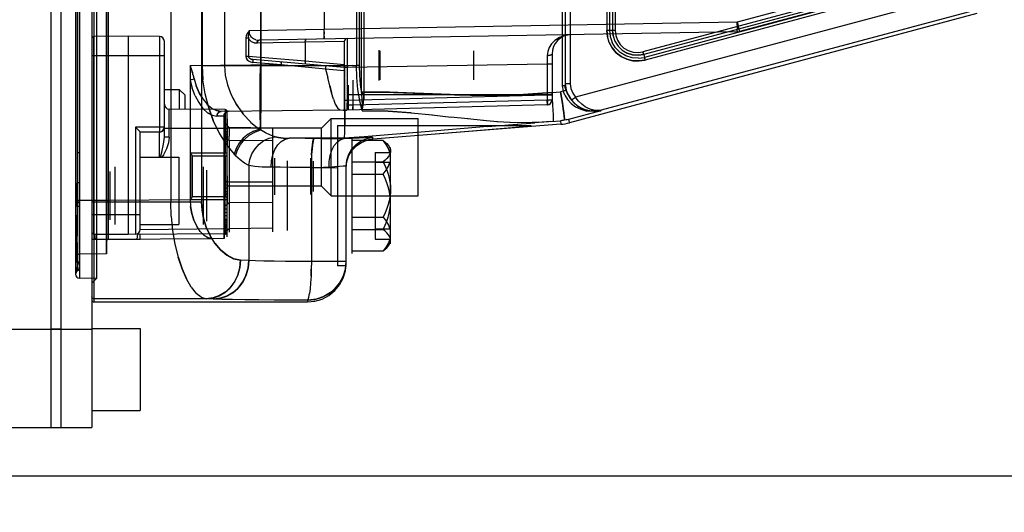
# Model space of a CAD drawing. Header units: millimetres. Extents: x 0 to 1249, y 0 to 420.
# Tile 60 of 104: x 382.91 to 389.7, y 255.96 to 259.36. Entities that reach past the tile are written whole.
import ezdxf

# ---------------------------------------------------------------- set-up
doc = ezdxf.new("R2010")
doc.units = ezdxf.units.MM
doc.header["$LTSCALE"] = 32.67
doc.linetypes.add('CENTER', pattern=[0.6, 0.375, -0.075, 0.075, -0.075])
doc.linetypes.add('PHANTOM', pattern=[0.8, 0.45, -0.05, 0.1, -0.05, 0.1, -0.05])
doc.layers.get('0').update_dxf_attribs({"linetype": 'CONTINUOUS'})
for name, color, linetype in [('ASSY', 7, 'CONTINUOUS'), ('CHAMFER', 7, 'CONTINUOUS'), ('CRV2', 7, 'CONTINUOUS'), ('DRIV_DIM', 7, 'CONTINUOUS'), ('ROUND', 7, 'CONTINUOUS')]:
    doc.layers.add(name, color=color, linetype=linetype)
doc.styles.get("Standard").update_dxf_attribs({"font": 'txt', "width": 0.8})
doc.dimstyles.new('DIMSTYLE_3', dxfattribs={"dimtxt": 3.8, "dimasz": 1.8, "dimexe": 2, "dimexo": 1.5, "dimgap": 0.95, "dimtad": 1, "dimdec": 3, "dimlfac": 15, "dimdsep": 46, "dimtxsty": 'STANDARD', "dimblk": 'OPEN', "dimblk1": 'OPEN', "dimblk2": 'OPEN', "dimcen": 0.09, "dimadec": 0, "dimazin": 0, "dimtp": 0.001, "dimtm": 0.001, "dimtfac": 1, "dimtdec": 3, "dimtofl": 0, "dimtmove": 0, "dimatfit": 3, "dimldrblk": 'OPEN', "dimfxl": 1, "dimtolj": 1, "dimarcsym": 0})

# ---------------------------------------------------------------- blocks, each defined once
blk = doc.blocks.new('_OPEN')
at = {"color": 0, "linetype": 'BYBLOCK'}
for p, q in [((0, 0), (-1, 0.342)), ((-1, -0.342), (0, 0)), ((-1, 0), (0, 0))]:
    blk.add_line(p, q, dxfattribs=at)
blk = doc.blocks.new('*D4')
at = {"layer": 'DRIV_DIM', "color": 2, "linetype": 'CONTINUOUS'}
for p, q in [((374.4739, 282.8771), (461.1618, 282.8771)), ((459.1618, 282.8771), (459.1618, 269.5438)), ((459.1618, 256.2104), (459.1618, 269.5438)), ((437.3264, 256.2104), (461.1618, 256.2104))]:
    blk.add_line(p, q, dxfattribs=at)
at = {"layer": 'DRIV_DIM', "color": 2, "linetype": 'CONTINUOUS', "xscale": 1.8, "yscale": 1.8, "zscale": 1.8}
for p, rotation in [((459.1618, 282.8771), 90), ((459.1618, 256.2104), 270)]:
    blk.add_blockref('_OPEN', p, dxfattribs=dict(at, rotation=rotation))

msp = doc.modelspace()

# ---------------------------------------------------------------- linework, layer by layer
at = {"color": 9, "linetype": 'CONTINUOUS'}
for p, q in [((383.423757, 264.477119), (383.423757, 257.410442)), ((383.410423, 264.463784), (383.410423, 257.423778)), ((383.298157, 264.285712), (383.298157, 257.602018)), ((383.325406, 264.313401), (383.325406, 257.574161)), ((383.324823, 257.654386), (383.324823, 264.233613)), ((383.509006, 264.14429), (383.509006, 257.743272)), ((383.309517, 263.812892), (383.3095, 258.016518)), ((383.30951, 263.767977), (383.309544, 258.053076)), ((383.510423, 263.776298), (383.510423, 258.111264)), ((383.52364, 263.776298), (383.52364, 258.111264)), ((383.954022, 263.788823), (383.954022, 258.098739)), ((384.167598, 263.788823), (384.167598, 258.098739)), ((386.673757, 262.984994), (386.673757, 258.902568)), ((386.708137, 262.971144), (386.708137, 258.916418)), ((384.171883, 262.847291), (384.171883, 259.04027)), ((384.326069, 262.847291), (384.326069, 259.04027)), ((384.574804, 262.848083), (384.574783, 258.949363)), ((386.961117, 262.603872), (386.961117, 259.283689)), ((386.979283, 262.603872), (386.979283, 259.283689)), ((387.000717, 262.603872), (387.000717, 259.283689)), ((387.018883, 262.603872), (387.018883, 259.283689)), ((386.653128, 260.554132), (386.653128, 258.901178)), ((385.235319, 260.511652), (385.235319, 259.041757)), ((385.253485, 260.511652), (385.253485, 259.041757)), ((385.268763, 260.511652), (385.268763, 258.856944)), ((385.286929, 260.511652), (385.286929, 258.856944)), ((389.242517, 259.711118), (387.861502, 259.341077)), ((389.257703, 259.64673), (387.876663, 259.276682)), ((389.456765, 259.548327), (386.74611, 258.823549)), ((388.876816, 259.583033), (387.210972, 259.136231)), ((388.882112, 259.564828), (387.216268, 259.118026)), ((388.887227, 259.544879), (387.221383, 259.098077)), ((388.892523, 259.526675), (387.226679, 259.079872)), ((389.487081, 259.419557), (386.923008, 258.733972)), ((387.861502, 259.341077), (384.494543, 259.282332)), ((387.861502, 259.341077), (387.865212, 259.327029)), ((387.865308, 259.326662), (387.861502, 259.341077)), ((387.861502, 259.341077), (387.861708, 259.326309)), ((387.86171, 259.326118), (387.861502, 259.341077)), ((387.861799, 259.312098), (387.861708, 259.326309)), ((387.868779, 259.313116), (387.865212, 259.327029)), ((384.482653, 259.266178), (384.475481, 259.248499)), ((384.494543, 259.282332), (384.496159, 259.26599)), ((384.501539, 259.250061), (384.49612, 259.266183)), ((384.510956, 259.236116), (384.501452, 259.250239)), ((387.860572, 259.27442), (384.563667, 259.216872)), ((387.018883, 259.283689), (386.961117, 259.283689)), ((386.961117, 259.283689), (386.965374, 259.241525)), ((387.00509, 259.245718), (387.000717, 259.283689)), ((387.861362, 259.280979), (387.861623, 259.288983)), ((387.86162, 259.288861), (387.861771, 259.299673)), ((387.86177, 259.299519), (387.861799, 259.312275)), ((387.871785, 259.300958), (387.868694, 259.313454)), ((387.874176, 259.290795), (387.871714, 259.301253)), ((387.875833, 259.283131), (387.874123, 259.291031)), ((387.876662, 259.278433), (387.876663, 259.276682)), ((383.42364, 257.879181), (383.42364, 259.241715)), ((384.489532, 259.230907), (384.473227, 259.230907)), ((384.473227, 259.230907), (384.473227, 259.104255)), ((384.489532, 259.230907), (384.489532, 259.104255)), ((384.524447, 259.225466), (384.510845, 259.236242)), ((384.54203, 259.218875), (384.524373, 259.225506)), ((384.529302, 259.199084), (384.549796, 259.196875)), ((384.54203, 259.218875), (384.563667, 259.216872)), ((384.882501, 259.202464), (384.549796, 259.196875)), ((385.150381, 259.207141), (384.882501, 259.202465)), ((384.882501, 259.202465), (384.882501, 259.071164)), ((384.882667, 259.214971), (384.882523, 259.211141)), ((384.882888, 259.218118), (384.882663, 259.214886)), ((385.150423, 259.20746), (385.150423, 258.733088)), ((385.169933, 259.183829), (385.170074, 259.027488)), ((387.022362, 259.162774), (386.998571, 259.20066)), ((386.583757, 259.121107), (386.583757, 258.803093)), ((387.054613, 259.131067), (387.022303, 259.162841)), ((387.093614, 259.108187), (387.054537, 259.131126)), ((387.212049, 259.132261), (387.210972, 259.136231)), ((387.212026, 259.132346), (387.213102, 259.128479)), ((387.213079, 259.128559), (387.214071, 259.125095)), ((387.214944, 259.122148), (387.215691, 259.119742)), ((387.216268, 259.118026), (387.215706, 259.119697)), ((387.216268, 259.118026), (387.221383, 259.098077)), ((383.410423, 259.110448), (383.910423, 259.110448)), ((384.715047, 259.04583), (384.088868, 259.040365)), ((384.489532, 259.104255), (384.473227, 259.104255)), ((384.473227, 259.104255), (384.475184, 259.093007)), ((384.475154, 259.093072), (384.48112, 259.08224)), ((384.882501, 259.071166), (384.489532, 259.104257)), ((384.494258, 259.093862), (384.499341, 259.089682)), ((384.505646, 259.086444), (384.512955, 259.084146)), ((384.520264, 259.071544), (384.519528, 259.062935)), ((384.519528, 259.062935), (384.519909, 259.067349)), ((384.715047, 259.04583), (384.519528, 259.062935)), ((384.520572, 259.075311), (384.519914, 259.067402)), ((384.520827, 259.07854), (384.520268, 259.071593)), ((384.520824, 259.078506), (384.520998, 259.080873)), ((385.150423, 259.0278), (384.521096, 259.082859)), ((384.715783, 259.054438), (384.715047, 259.04583)), ((384.715047, 259.04583), (384.715429, 259.050244)), ((385.021486, 259.017034), (384.715047, 259.04583)), ((384.716092, 259.058205), (384.715434, 259.050297)), ((384.716346, 259.061434), (384.715787, 259.054487)), ((384.716344, 259.061401), (384.716518, 259.063767)), ((384.881927, 259.062618), (384.881803, 259.058743)), ((384.881804, 259.058843), (384.881804, 259.055601)), ((384.882166, 259.066818), (384.881922, 259.062504)), ((384.882157, 259.066694), (384.882501, 259.071164)), ((385.150422, 259.047724), (384.882501, 259.071164)), ((386.551005, 259.051592), (385.170074, 259.027488)), ((386.551152, 259.111179), (386.551005, 259.051592)), ((386.583757, 259.051592), (386.551005, 259.051592)), ((386.551005, 259.051592), (386.551005, 258.836422)), ((387.136283, 259.095115), (387.093531, 259.108228)), ((387.179749, 259.091856), (387.13621, 259.095132)), ((387.179749, 259.091856), (387.221383, 259.098077)), ((387.221383, 259.098077), (387.221946, 259.096406)), ((387.222708, 259.093954), (387.22196, 259.096361)), ((387.224572, 259.087544), (387.223581, 259.091008)), ((387.225626, 259.083756), (387.224549, 259.087623)), ((387.225602, 259.083841), (387.226679, 259.079872)), ((384.088721, 259.040365), (384.089764, 259.037026)), ((384.090695, 259.03437), (384.091767, 259.031151)), ((384.092609, 259.028579), (384.091606, 259.031637)), ((384.092361, 259.029337), (384.102924, 258.997111)), ((384.101984, 259.000034), (384.104351, 258.992617)), ((384.104652, 258.991657), (384.103275, 258.996012)), ((384.106113, 258.986939), (384.104351, 258.992617)), ((384.107655, 258.981822), (384.105862, 258.987758)), ((384.109271, 258.976272), (384.107453, 258.982502)), ((384.110953, 258.970249), (384.109116, 258.976813)), ((384.326069, 259.04027), (384.171883, 259.04027)), ((384.171883, 259.04027), (384.176692, 258.943875)), ((384.573757, 259.040134), (384.326069, 259.04027)), ((385.152174, 259.039162), (384.573757, 259.039479)), ((385.150423, 259.004967), (385.021503, 259.017232)), ((385.022905, 259.037858), (385.022805, 259.038965)), ((385.170074, 259.027488), (385.150423, 259.027488)), ((385.170074, 259.027488), (385.170074, 258.800261)), ((385.207121, 259.04129), (385.235319, 259.041757)), ((385.253485, 259.041757), (385.235319, 259.041757)), ((384.09589, 258.943043), (384.088574, 258.939233)), ((384.088574, 258.939233), (384.102098, 258.885606)), ((384.105451, 258.946371), (384.09573, 258.942976)), ((384.105257, 258.946315), (384.11621, 258.948887)), ((384.112686, 258.963709), (384.110843, 258.970651)), ((384.114449, 258.956606), (384.112618, 258.963974)), ((384.114418, 258.956736), (384.11621, 258.948887)), ((384.191389, 258.846092), (384.17669, 258.944005)), ((384.574783, 258.949369), (384.574643, 258.780863)), ((385.209551, 258.940604), (385.209551, 258.767958)), ((386.551296, 258.975739), (386.551296, 258.803093)), ((386.673732, 258.915094), (386.681021, 258.874552)), ((384.121949, 258.833369), (384.102088, 258.885711)), ((384.215979, 258.749393), (384.191386, 258.846187)), ((385.17709, 258.907282), (385.17709, 258.733786)), ((385.462301, 258.85734), (385.268763, 258.856944)), ((385.268763, 258.856944), (385.268832, 258.847892)), ((385.273011, 258.848239), (385.268832, 258.847892)), ((385.279387, 258.848526), (385.272872, 258.848231)), ((385.2792, 258.84852), (385.286978, 258.848714)), ((385.286929, 258.856944), (385.286978, 258.848714)), ((386.581543, 258.855978), (386.642747, 258.860752)), ((386.660979, 258.865641), (386.642746, 258.860766)), ((386.660979, 258.865641), (386.67454, 258.869769)), ((386.674972, 258.869898), (386.668607, 258.867978)), ((386.679129, 258.871118), (386.67454, 258.869769)), ((386.678994, 258.87108), (386.680716, 258.871534)), ((386.696319, 258.836574), (386.681021, 258.874552)), ((384.121867, 258.833496), (384.147365, 258.785729)), ((384.147171, 258.786038), (384.176807, 258.745905)), ((384.204435, 258.775129), (384.236636, 258.747953)), ((385.170074, 258.800261), (385.150423, 258.800261)), ((385.170074, 258.800261), (385.169859, 258.766919)), ((386.551005, 258.836422), (385.170074, 258.800261)), ((386.583757, 258.839754), (385.17709, 258.839754)), ((386.551296, 258.803093), (385.209551, 258.767958)), ((386.583757, 258.836422), (386.551005, 258.836422)), ((386.551005, 258.836422), (386.551363, 258.803099)), ((386.583757, 258.803093), (386.551296, 258.803093)), ((386.551649, 258.782322), (386.551587, 258.788695)), ((386.696319, 258.836574), (386.719139, 258.802335)), ((386.720917, 258.803516), (386.719269, 258.802443)), ((386.741157, 258.779652), (386.719269, 258.802443)), ((386.73808, 258.817018), (386.730957, 258.811305)), ((386.74611, 258.823549), (386.738082, 258.81702)), ((386.741015, 258.779779), (386.763964, 258.762104)), ((383.943466, 258.546484), (383.943465, 258.741311)), ((384.249852, 258.656415), (384.216003, 258.749342)), ((384.302232, 258.725572), (384.269691, 258.731149)), ((385.143186, 258.732911), (384.302232, 258.725572)), ((384.33054, 258.737933), (384.33054, 258.437114)), ((385.169859, 258.766919), (385.169796, 258.742522)), ((386.551296, 258.769771), (385.1699, 258.733598)), ((385.209551, 258.767958), (385.17709, 258.767958)), ((385.610766, 258.715062), (385.758594, 258.700485)), ((386.551296, 258.769771), (386.551467, 258.770604)), ((386.919543, 258.729461), (386.698343, 258.670317)), ((386.763819, 258.762197), (386.785356, 258.749887)), ((386.785237, 258.749946), (386.804986, 258.741472)), ((386.804892, 258.741507), (386.822869, 258.735786)), ((386.82279, 258.735807), (386.839089, 258.732082)), ((386.83902, 258.732095), (386.853726, 258.729874)), ((386.91621, 258.73253), (386.908552, 258.731134)), ((386.923237, 258.734094), (386.916129, 258.732513)), ((386.923237, 258.734094), (386.922866, 258.73402)), ((386.922868, 258.73402), (386.923237, 258.734094)), ((384.321069, 258.692671), (384.272306, 258.69224)), ((384.323597, 258.692715), (384.321069, 258.692671)), ((384.321069, 258.692671), (384.321069, 257.847567)), ((384.323597, 258.692715), (384.323597, 257.847589)), ((384.356963, 258.613065), (384.323597, 258.646724)), ((384.505522, 258.651806), (384.565029, 258.603482)), ((385.754084, 258.700976), (385.888214, 258.685993)), ((386.004921, 258.672871), (385.883405, 258.686541)), ((386.110537, 258.661972), (386.000467, 258.673357)), ((386.20698, 258.653742), (386.106813, 258.662326)), ((386.138344, 258.620201), (386.346964, 258.637162)), ((386.295055, 258.64856), (386.204124, 258.65395)), ((386.282972, 258.631983), (386.464576, 258.646609)), ((386.375323, 258.64678), (386.293061, 258.648647)), ((386.448451, 258.647921), (386.374029, 258.646784)), ((386.591068, 258.656634), (386.42949, 258.643801)), ((386.515185, 258.651161), (386.447705, 258.647895)), ((386.575729, 258.655436), (386.514783, 258.651135)), ((386.575729, 258.655436), (386.64172, 258.660597)), ((386.64172, 258.660597), (386.6436, 258.636736)), ((386.698343, 258.670317), (386.704535, 258.647209)), ((383.910423, 258.617114), (383.710714, 258.617114)), ((383.710714, 258.617114), (383.710714, 257.877553)), ((383.910423, 258.610442), (384.343757, 258.610442)), ((384.29148, 258.570736), (384.339553, 258.494184)), ((384.323597, 258.632506), (384.343597, 258.633304)), ((384.323597, 258.606159), (384.343597, 258.606031)), ((384.65693, 258.610448), (384.356963, 258.613065)), ((384.525679, 258.589595), (384.565029, 258.603481)), ((385.103757, 258.627114), (386.439956, 258.627114)), ((386.138344, 258.620201), (385.707827, 258.584866)), ((383.943466, 258.546484), (383.910423, 258.546484)), ((384.323597, 258.549265), (384.343597, 258.548269)), ((384.356963, 258.525544), (384.323597, 258.535945)), ((384.323597, 258.518891), (384.343597, 258.518537)), ((384.65693, 258.522926), (384.356963, 258.525544)), ((385.14979, 258.539897), (384.770764, 258.540105)), ((385.052372, 258.538455), (385.103757, 258.538076)), ((385.348053, 258.53468), (385.348053, 258.546363)), ((383.309478, 258.44233), (383.324823, 258.442343)), ((384.343757, 258.437114), (384.09054, 258.437114)), ((384.09054, 258.437114), (384.09054, 258.117114)), ((384.330423, 258.417114), (384.33054, 258.437114)), ((384.339467, 258.494264), (384.391702, 258.429961)), ((384.33047, 258.417114), (384.33047, 258.137114)), ((384.492697, 258.352616), (384.499723, 258.394035)), ((384.917105, 258.40151), (384.917105, 258.152718)), ((384.924582, 258.384253), (384.923977, 258.338907)), ((384.93693, 258.381511), (384.93693, 258.172717)), ((384.492697, 258.352619), (384.492697, 257.696945)), ((384.923977, 258.338908), (384.975235, 258.338592)), ((384.923977, 258.338908), (384.923977, 257.688858)), ((385.046037, 258.33756), (385.007953, 258.338212)), ((385.163757, 257.67715), (385.163757, 258.347011)), ((383.324823, 258.23326), (383.30948, 258.23329)), ((384.356963, 258.236314), (384.323597, 258.246715)), ((384.65693, 258.237313), (384.356963, 258.236314)), ((383.309482, 258.178466), (383.309616, 258.095408)), ((384.323597, 258.199593), (384.343597, 258.198868)), ((384.323597, 258.198056), (384.343597, 258.198827)), ((384.323597, 258.172426), (384.343597, 258.172915)), ((383.510423, 258.110448), (383.298158, 258.110448)), ((383.309615, 258.095408), (383.309562, 258.054512)), ((384.167598, 258.098739), (383.410423, 258.098739)), ((384.088574, 258.116194), (383.52364, 258.111264)), ((383.957243, 258.001491), (383.954022, 258.098739)), ((384.09054, 258.117114), (384.343757, 258.117114)), ((384.323597, 258.156705), (384.343597, 258.156774)), ((384.323597, 258.154422), (384.343597, 258.154309)), ((384.356963, 258.094701), (384.323597, 258.067471)), ((384.33054, 258.117114), (384.330423, 258.137114)), ((384.33054, 257.882962), (384.33054, 258.117114)), ((384.65693, 258.095701), (384.356963, 258.094701)), ((383.309437, 258.070128), (383.309331, 257.864612)), ((383.309544, 258.053076), (383.309444, 257.980531)), ((383.309314, 257.848408), (383.309538, 258.008963)), ((383.743757, 258.010448), (383.410423, 258.010448)), ((383.957234, 258.001854), (383.966959, 257.904142)), ((384.323597, 258.005398), (384.343597, 258.006187)), ((384.343597, 257.978524), (384.323597, 257.979307)), ((384.323597, 257.978166), (384.343597, 257.978036)), ((384.323597, 257.958621), (384.343597, 257.95963)), ((383.309329, 257.76414), (383.309418, 257.926951)), ((383.743757, 257.911174), (384.33054, 257.916294)), ((383.966922, 257.904547), (383.983104, 257.809408)), ((384.323597, 257.940168), (384.343597, 257.937315)), ((384.323597, 257.92719), (384.343597, 257.927312)), ((384.323597, 257.923581), (384.343597, 257.923372)), ((384.356963, 257.915947), (384.323597, 257.888716)), ((384.343597, 257.906142), (384.323597, 257.908995)), ((384.343597, 257.889507), (384.323597, 257.885981)), ((384.343757, 257.916294), (384.33054, 257.916294)), ((384.65693, 257.919183), (384.356963, 257.915947)), ((384.243187, 257.846887), (383.52364, 257.840608)), ((384.343597, 257.888403), (384.323597, 257.884877)), ((384.343597, 257.877356), (384.323597, 257.87444)), ((383.309379, 257.819616), (383.309525, 257.681624)), ((383.983003, 257.809843), (384.005189, 257.720199)), ((383.298157, 257.712297), (383.298921, 257.706244)), ((383.298904, 257.70632), (383.301233, 257.699973)), ((383.301233, 257.699973), (383.30499, 257.694208)), ((383.309437, 257.716343), (383.309402, 257.6918)), ((383.309468, 257.689923), (383.309722, 257.689708)), ((383.309469, 257.682524), (383.309523, 257.728735)), ((383.309722, 257.689708), (383.309535, 257.690717)), ((383.509006, 257.743272), (383.325406, 257.740067)), ((384.492697, 257.696945), (384.436297, 257.6988)), ((385.163757, 257.688858), (384.923977, 257.688858)), ((383.309483, 257.624235), (383.304816, 257.619768)), ((383.309383, 257.624007), (383.309384, 257.624161)), ((383.309469, 257.682524), (383.309504, 257.647878)), ((383.309511, 257.624102), (383.309477, 257.624412)), ((383.30953, 257.624279), (383.30953, 257.624113)), ((384.921809, 257.588095), (384.923386, 257.637562)), ((385.162754, 257.660448), (385.103757, 257.660448)), ((383.298892, 257.607826), (383.298157, 257.601847)), ((383.298157, 257.601735), (383.298157, 257.601904)), ((383.301171, 257.614087), (383.298901, 257.607861)), ((383.441897, 257.572128), (383.325406, 257.574161)), ((383.441897, 257.572128), (383.410423, 257.5401)), ((384.921809, 257.588095), (384.919286, 257.542155)), ((384.096062, 257.512416), (384.13074, 257.469471)), ((384.915953, 257.502078), (384.911884, 257.468755)), ((384.919301, 257.542349), (384.915939, 257.501942)), ((384.198792, 257.432173), (383.423757, 257.432173)), ((384.165205, 257.442559), (384.130673, 257.469538)), ((384.165205, 257.442559), (384.198792, 257.432173)), ((384.250169, 257.430319), (384.198792, 257.432173)), ((384.902796, 257.422293), (384.89709, 257.422232)), ((384.89709, 257.422232), (384.89709, 257.410442))]:
    msp.add_line(p, q, dxfattribs=at)
at = {"color": 6, "linetype": 'CONTINUOUS'}
for p, q in [((383.441897, 264.315434), (383.441897, 257.572128)), ((384.573757, 262.860445), (384.573757, 259.027117)), ((385.011866, 262.596199), (385.011866, 259.291362)), ((389.512936, 259.399718), (386.704535, 258.647209)), ((385.012121, 259.274091), (385.012268, 259.258021)), ((385.390423, 259.147948), (385.390423, 258.939614)), ((385.395735, 259.143781), (385.395735, 258.943781)), ((386.041757, 259.143781), (386.041757, 258.943781)), ((384.088574, 259.036641), (384.088721, 259.040365)), ((385.021525, 259.01703), (385.03761, 258.959157)), ((385.154461, 258.869629), (385.152174, 259.039162)), ((385.152174, 259.039162), (385.153246, 258.958436)), ((386.708137, 258.916418), (386.673757, 258.915046)), ((386.708137, 258.916418), (386.673762, 258.915049)), ((385.051462, 258.903502), (385.064013, 258.852794)), ((385.155372, 258.7916), (385.154323, 258.879921)), ((385.268831, 258.847892), (385.271553, 258.805594)), ((385.286978, 258.848714), (385.286119, 258.809324)), ((386.673753, 258.902563), (386.653128, 258.901178)), ((386.672878, 258.83641), (386.660979, 258.865641)), ((386.692214, 258.84228), (386.680716, 258.871534)), ((385.2715, 258.806594), (385.273416, 258.765458)), ((386.67285, 258.836465), (386.690783, 258.807555)), ((386.690727, 258.807629), (386.715022, 258.780637)), ((386.709099, 258.813282), (386.73183, 258.785838)), ((386.71495, 258.780703), (386.745424, 258.757663)), ((386.731762, 258.785907), (386.759997, 258.762203)), ((385.14394, 258.732918), (385.1699, 258.733598)), ((385.275176, 258.729578), (385.273399, 258.765864)), ((386.74535, 258.757709), (386.781581, 258.739756)), ((386.759929, 258.76225), (386.793394, 258.743527)), ((386.781518, 258.739781), (386.822941, 258.727952)), ((386.793336, 258.743553), (386.831472, 258.730742)), ((386.873797, 258.725473), (386.919656, 258.729778)), ((386.91963, 258.729722), (386.919543, 258.729461)), ((386.919543, 258.729461), (386.919621, 258.729669)), ((386.919656, 258.729778), (386.919629, 258.729721)), ((386.923, 258.733992), (386.919685, 258.729778)), ((384.323597, 258.639382), (384.343597, 258.64043)), ((384.343597, 258.673588), (384.343597, 258.480641)), ((386.6436, 258.636736), (385.348111, 258.534685)), ((384.323597, 258.608516), (384.343597, 258.607584)), ((384.323597, 258.606159), (384.343597, 258.605011)), ((384.323597, 258.586172), (384.336926, 258.586916)), ((384.323597, 258.58347), (384.343597, 258.584351)), ((384.323597, 258.570137), (384.343597, 258.571585)), ((384.336926, 258.586916), (384.343597, 258.586872)), ((384.357077, 258.609219), (384.356963, 258.613065)), ((384.65693, 258.610448), (384.65693, 257.894992)), ((385.103757, 258.627114), (385.103757, 257.660448)), ((385.721042, 258.566375), (385.981105, 258.587618)), ((385.981105, 258.587618), (386.19773, 258.605532)), ((386.19773, 258.605532), (386.309799, 258.614977)), ((386.309799, 258.614977), (386.38238, 258.621266)), ((386.38238, 258.621266), (386.416563, 258.624371)), ((386.416563, 258.624371), (386.430781, 258.625758)), ((386.439956, 258.627114), (386.440896, 258.62704)), ((384.323597, 258.562942), (384.343597, 258.561129)), ((384.323597, 258.552703), (384.343597, 258.55507)), ((384.323597, 258.549265), (384.343597, 258.548505)), ((384.323597, 258.542562), (384.343597, 258.54361)), ((384.323597, 258.521027), (384.343597, 258.519979)), ((384.323597, 258.518891), (384.343597, 258.517843)), ((384.356963, 258.525544), (384.357077, 258.55363)), ((384.356963, 258.525544), (384.356963, 258.236314)), ((385.14744, 258.537273), (385.149879, 258.53762)), ((385.149767, 258.539896), (385.149923, 258.537633)), ((385.203757, 258.543781), (385.203757, 257.743781)), ((385.418856, 258.525408), (385.203757, 258.525408)), ((385.347995, 258.536154), (385.551324, 258.552598)), ((385.551324, 258.552598), (385.721042, 258.566375)), ((385.363757, 258.442791), (385.465641, 258.442791)), ((385.363757, 258.442791), (385.363757, 257.844771)), ((385.470423, 258.43894), (385.465641, 258.442791)), ((385.470423, 257.810815), (385.470423, 258.476747)), ((384.670263, 258.403665), (384.670263, 258.150564)), ((384.75693, 258.383333), (384.75693, 257.904229)), ((385.203757, 258.377972), (385.418856, 258.377972)), ((385.465641, 258.373834), (385.363757, 258.373834)), ((385.470423, 258.369983), (385.465641, 258.373834)), ((383.53709, 257.977115), (383.53709, 258.310447)), ((383.570423, 257.943781), (383.570423, 258.34378)), ((384.180423, 257.943781), (384.180423, 258.343781)), ((384.203757, 257.967115), (384.203757, 258.320447)), ((384.323597, 258.239382), (384.343597, 258.24043)), ((384.343597, 258.280254), (384.343597, 258.087307)), ((384.356963, 258.236314), (384.357065, 258.197173)), ((385.203757, 258.291217), (385.418856, 258.291217)), ((384.323597, 258.218019), (384.343597, 258.216971)), ((383.510424, 258.111264), (383.51042, 257.827275)), ((383.52364, 258.111264), (383.510423, 258.111264)), ((383.510423, 258.111264), (383.510423, 257.743294)), ((383.52364, 258.111264), (383.52364, 257.840608)), ((384.323597, 258.156705), (384.343597, 258.157856)), ((384.323597, 258.154422), (384.343597, 258.15536)), ((384.357078, 258.114567), (384.356963, 258.094701)), ((384.356963, 258.094701), (384.356963, 257.915947)), ((384.323597, 258.052715), (384.343597, 258.053764)), ((384.323597, 258.052715), (384.343597, 258.053763)), ((384.323597, 258.028578), (384.343597, 258.029626)), ((384.343597, 257.860644), (384.343597, 258.086921)), ((384.323597, 258.008443), (384.343597, 258.008119)), ((384.323597, 258.008344), (384.343597, 258.007296)), ((384.323597, 257.980867), (384.343597, 257.979952)), ((384.323597, 257.978166), (384.343597, 257.977)), ((384.323597, 257.967338), (384.343597, 257.970772)), ((384.323597, 257.958621), (384.343597, 257.960062)), ((385.203757, 257.996345), (385.418856, 257.996345)), ((384.323597, 257.948209), (384.343597, 257.947837)), ((384.323597, 257.939861), (384.343597, 257.938787)), ((384.323597, 257.932224), (384.343597, 257.931176)), ((384.323597, 257.92719), (384.343597, 257.928409)), ((384.323597, 257.923581), (384.343597, 257.924432)), ((385.203757, 257.909589), (385.418856, 257.909589)), ((385.465641, 257.913728), (385.363757, 257.913728)), ((385.470423, 257.917579), (385.465641, 257.913728)), ((384.323597, 257.847589), (384.243187, 257.846887)), ((385.363757, 257.844771), (385.465641, 257.844771)), ((385.470423, 257.848621), (385.465641, 257.844771)), ((385.203757, 257.762154), (385.418856, 257.762154)), ((383.324823, 257.649793), (383.324823, 257.654386)), ((383.423757, 257.410442), (384.89709, 257.410442))]:
    msp.add_line(p, q, dxfattribs=at)
at = {"color": 7, "linetype": 'CONTINUOUS'}
for p, q in [((383.660423, 259.243781), (383.42364, 259.241715)), ((383.877381, 259.241888), (383.660423, 259.243781)), ((383.660423, 259.243781), (383.660423, 257.877114)), ((383.910423, 258.546484), (383.910423, 259.208555)), ((383.910423, 258.877114), (384.012857, 258.877114)), ((384.012857, 258.877114), (384.053757, 258.836214)), ((384.012857, 258.877114), (384.012857, 258.740705)), ((384.053757, 258.740348), (384.053757, 258.836212)), ((384.33054, 258.737933), (383.943466, 258.741311)), ((384.343757, 257.896295), (384.343757, 258.7246)), ((385.660423, 258.143781), (385.660423, 258.677114)), ((383.743757, 258.583781), (383.87709, 258.583781)), ((383.743757, 257.910885), (383.743757, 258.583781)), ((383.877165, 258.576966), (383.87709, 258.583781)), ((383.877296, 258.5252), (383.877165, 258.576966)), ((384.99377, 258.610448), (384.343757, 258.610448)), ((383.877376, 258.410448), (383.877296, 258.5252)), ((384.103757, 258.4183), (384.102659, 258.421166)), ((384.103757, 258.135911), (384.103757, 258.4183)), ((384.330423, 258.417114), (384.103757, 258.417114)), ((384.99377, 258.210448), (384.343757, 258.210448)), ((383.324809, 258.061951), (383.324731, 258.101883)), ((384.103757, 258.137114), (384.330423, 258.137114)), ((383.410423, 257.843781), (383.743757, 257.843781)), ((383.42364, 257.879181), (383.660423, 257.877114)), ((383.429196, 257.879132), (383.433913, 257.843781)), ((383.660423, 257.877114), (384.33054, 257.882962)), ((383.724836, 257.877676), (383.720267, 257.843781)), ((383.743757, 257.843781), (383.743757, 257.877841)), ((383.298158, 257.601639), (383.298158, 257.601469))]:
    msp.add_line(p, q, dxfattribs=at)
at = {"color": 9, "linetype": 'CONTINUOUS'}
for points in [[(384.494543, 259.282332), (384.482649, 259.266172), (384.475479, 259.248492), (384.473227, 259.230907)], [(384.494543, 259.282332), (384.490125, 259.264927), (384.488262, 259.247078), (384.48952, 259.230907)], [(387.226679, 259.079872), (387.184863, 259.073062), (387.142148, 259.074803), (387.100402, 259.085218), (387.061491, 259.103981), (387.027186, 259.130312), (386.99899, 259.163052), (386.978122, 259.200693), (386.965376, 259.241519), (386.961117, 259.283689)], [(386.979283, 259.283689), (386.984117, 259.241784), (386.998605, 259.200599)], [(387.000717, 259.283689), (387.005093, 259.245705), (387.018099, 259.208943), (387.039252, 259.175559), (387.067706, 259.147708), (387.10194, 259.127387), (387.13963, 259.115551), (387.178475, 259.112464), (387.216268, 259.118026)], [(387.018883, 259.283689), (387.022722, 259.249657), (387.03429, 259.216835), (387.053224, 259.187197), (387.07858, 259.162567), (387.108923, 259.144439), (387.142437, 259.133814), (387.177121, 259.131131), (387.210972, 259.136231)], [(387.861366, 259.281064), (387.861012, 259.276128), (387.860572, 259.27442)], [(387.876663, 259.276682), (387.876674, 259.278347), (387.8758, 259.283296)], [(383.877381, 259.241888), (383.877359, 258.604358), (383.877296, 258.593544), (383.877201, 258.586318), (383.87709, 258.583781)], [(384.549796, 259.196875), (384.529314, 259.199081), (384.512408, 259.206035), (384.499154, 259.217045), (384.48952, 259.230907)], [(384.549796, 259.196875), (384.550785, 259.204433), (384.553689, 259.210799), (384.558262, 259.215261), (384.563667, 259.216872)], [(384.563667, 259.216872), (384.558481, 259.21539), (384.553991, 259.21123), (384.550876, 259.204745), (384.549796, 259.196875)], [(384.882501, 259.202465), (384.882468, 259.206895), (384.882522, 259.211105)], [(384.882882, 259.218049), (384.883174, 259.220469), (384.883514, 259.221949), (384.883895, 259.222462)], [(385.170074, 259.227457), (385.170005, 259.222442), (385.169933, 259.183829)], [(386.978118, 259.200703), (386.998983, 259.163063), (387.027174, 259.130322), (387.061478, 259.103991), (387.100389, 259.085222), (387.142137, 259.074804), (387.184857, 259.073062), (387.226679, 259.079872)], [(386.583757, 259.121107), (386.58218, 259.118089), (386.577783, 259.115434), (386.570774, 259.113242), (386.561616, 259.111753), (386.551152, 259.111179)], [(386.561246, 259.111714), (386.570058, 259.113082), (386.577262, 259.115218), (386.582058, 259.117978), (386.583757, 259.121107)], [(387.216268, 259.118026), (387.178462, 259.112464), (387.139609, 259.115556), (387.101915, 259.127398)], [(387.214961, 259.122089), (387.214075, 259.12508), (387.213102, 259.128479)], [(384.480936, 259.082481), (384.490393, 259.073376), (384.503351, 259.066528), (384.519528, 259.062935)], [(384.48112, 259.08224), (384.49077, 259.073106), (384.503752, 259.066381)], [(384.521098, 259.082859), (384.512956, 259.084145), (384.505649, 259.086443), (384.499343, 259.089681), (384.494265, 259.093857), (384.490818, 259.098869), (384.489532, 259.104257)], [(384.521096, 259.082859), (384.521091, 259.082361), (384.521, 259.080897), (384.520827, 259.07854)], [(384.716616, 259.065753), (384.716611, 259.065255), (384.716519, 259.063791), (384.716346, 259.061434)], [(384.881803, 259.05568), (384.881922, 259.053287), (384.882157, 259.051782), (384.882501, 259.05124)], [(384.882501, 259.05124), (384.882166, 259.051753), (384.881927, 259.053231)], [(387.22269, 259.094013), (387.223576, 259.091023), (387.224549, 259.087623)], [(384.090335, 259.035411), (384.089982, 259.036462), (384.089639, 259.037392), (384.089357, 259.038214), (384.089161, 259.038944), (384.088963, 259.039625), (384.088721, 259.040365)], [(384.089764, 259.037026), (384.090219, 259.035768), (384.090734, 259.034255)], [(384.326069, 259.04027), (384.330549, 258.975984), (384.345197, 258.907768)], [(384.330584, 258.976215), (384.345071, 258.908238), (384.370823, 258.838526)], [(385.022805, 259.038965), (385.022905, 259.037858), (385.022803, 259.034701), (385.022512, 259.029843), (385.022063, 259.023805), (385.021503, 259.017232)], [(385.207121, 259.04129), (385.179406, 259.040424), (385.152174, 259.039241)], [(385.275176, 258.729578), (385.258097, 258.799268), (385.245572, 258.876177), (385.237928, 258.95806), (385.235319, 259.041757)], [(385.253485, 259.041757), (385.255223, 258.975368), (385.260364, 258.910244), (385.268831, 258.847892)], [(384.11621, 258.948887), (384.129599, 258.901092), (384.149324, 258.854196), (384.174771, 258.811248), (384.204533, 258.775033)], [(385.275176, 258.729578), (385.25817, 258.799389), (385.245698, 258.876408), (385.237969, 258.958289)], [(386.708137, 258.916418), (386.714375, 258.883428), (386.727122, 258.852148), (386.74611, 258.823549)], [(384.174869, 258.81111), (384.149375, 258.854138), (384.12959, 258.901183)], [(385.286929, 258.856944), (385.491415, 258.856772), (385.696013, 258.849675), (385.911865, 258.84044), (386.127638, 258.835456), (386.354693, 258.84047), (386.581544, 258.855965)], [(386.581647, 258.85598), (386.387361, 258.84221), (386.191895, 258.835633), (386.003787, 258.837454), (385.818722, 258.84426), (385.636742, 258.852142), (385.462301, 258.85734)], [(386.581543, 258.855978), (386.584791, 258.812482), (386.58758, 258.771081), (386.589805, 258.733221), (386.591289, 258.701902), (386.592007, 258.677691), (386.5919, 258.66251), (386.590965, 258.656626)], [(386.581646, 258.855986), (386.584894, 258.81249), (386.587683, 258.77109), (386.589908, 258.733229), (386.591392, 258.70191), (386.59211, 258.6777), (386.592003, 258.662518), (386.591068, 258.656634)], [(386.653128, 258.901178), (386.655097, 258.889195), (386.657717, 258.877338), (386.660979, 258.865641)], [(386.680716, 258.871534), (386.67783, 258.881847), (386.675512, 258.892186), (386.673753, 258.902563)], [(386.673753, 258.902563), (386.675515, 258.892173), (386.677831, 258.881843), (386.680716, 258.871534)], [(384.370497, 258.83931), (384.40676, 258.771752), (384.452149, 258.708631), (384.505944, 258.651432)], [(384.370823, 258.838526), (384.407153, 258.771124), (384.452768, 258.707917)], [(384.574643, 258.780863), (384.574387, 258.646046), (384.574226, 258.596998)], [(386.551296, 258.769771), (386.551417, 258.772045), (386.55147, 258.778705), (386.551451, 258.789297), (386.551363, 258.803099)], [(386.551296, 258.803093), (386.551467, 258.79571), (386.551587, 258.788695)], [(386.551588, 258.788611), (386.551469, 258.795619), (386.551296, 258.803093)], [(386.551649, 258.782395), (386.551649, 258.777051), (386.551588, 258.773092), (386.551469, 258.770625), (386.551296, 258.769771)], [(386.730957, 258.811305), (386.72501, 258.806624), (386.720915, 258.803514)], [(386.922866, 258.73402), (386.91243, 258.732224), (386.900297, 258.731228), (386.886647, 258.731506), (386.871261, 258.733495), (386.853936, 258.737798), (386.834493, 258.745258), (386.812853, 258.757049), (386.788758, 258.775002), (386.765208, 258.798504), (386.74611, 258.823549)], [(384.176539, 258.746194), (384.208199, 258.71642), (384.240626, 258.698182), (384.272306, 258.69224)], [(384.240792, 258.698183), (384.208459, 258.716312), (384.176807, 258.745905)], [(384.215979, 258.749393), (384.249741, 258.656684), (384.291619, 258.570523)], [(384.236565, 258.747987), (384.269672, 258.731153), (384.302232, 258.725572)], [(384.302232, 258.725572), (384.292983, 258.723887), (384.284894, 258.719346), (384.27827, 258.712169), (384.273858, 258.702842), (384.272306, 258.69224)], [(384.272306, 258.69224), (384.273745, 258.702459), (384.277783, 258.711425), (384.284225, 258.718801), (384.292637, 258.723758), (384.302232, 258.725572)], [(384.351584, 258.726003), (384.342156, 258.724316), (384.333909, 258.719775), (384.327155, 258.712598), (384.322655, 258.703271), (384.321069, 258.692671)], [(384.321069, 258.692671), (384.322539, 258.702889), (384.326658, 258.711855), (384.333226, 258.71923), (384.341803, 258.724187), (384.351584, 258.726003)], [(385.169796, 258.742522), (385.169827, 258.735866), (385.1699, 258.733598)], [(385.209551, 258.767958), (385.209325, 258.757778), (385.209201, 258.748478), (385.209201, 258.741045), (385.209325, 258.736263), (385.209551, 258.734636)], [(385.209325, 258.736267), (385.209201, 258.741057), (385.209201, 258.748494), (385.209325, 258.75779)], [(385.275176, 258.729578), (385.453927, 258.725909), (385.614454, 258.714732)], [(385.610766, 258.715062), (385.451713, 258.726026), (385.275176, 258.729578)], [(386.890056, 258.729015), (386.879137, 258.728579), (386.867091, 258.728792), (386.853783, 258.729867)], [(386.871247, 258.733496), (386.886636, 258.731506), (386.90029, 258.731228), (386.912427, 258.732224)], [(386.890066, 258.729016), (386.900027, 258.729946), (386.908628, 258.731146)], [(384.525678, 258.589595), (384.488352, 258.568021), (384.454826, 258.539805), (384.426696, 258.506297), (384.405309, 258.469093), (384.391702, 258.429961)], [(384.401251, 258.419769), (384.414229, 258.459933), (384.434613, 258.497232), (384.462027, 258.531283), (384.495588, 258.560444), (384.533563, 258.582788), (384.574226, 258.596998)], [(384.570279, 258.618021), (384.571584, 258.610581), (384.5729, 258.603573), (384.574224, 258.597006)], [(384.673516, 258.549034), (384.641458, 258.560443), (384.608337, 258.576387), (384.574226, 258.596998)], [(385.707827, 258.584866), (385.566989, 258.573353), (385.4263, 258.561941), (385.287918, 258.55084), (385.14981, 258.539922)], [(383.88429, 258.410448), (383.8931, 258.444458), (383.905227, 258.498136), (383.91048, 258.546486)], [(383.943466, 258.546484), (383.938656, 258.508094), (383.92482, 258.467943), (383.903641, 258.4266), (383.893735, 258.410448)], [(384.499723, 258.394035), (384.514138, 258.432737), (384.535483, 258.468137), (384.563194, 258.498934), (384.596636, 258.523771), (384.634014, 258.540815), (384.673516, 258.549034)], [(384.646572, 258.340135), (384.64998, 258.384078), (384.658989, 258.424867), (384.673262, 258.461864), (384.692398, 258.493551), (384.715949, 258.518369), (384.742534, 258.53425), (384.770764, 258.540105)], [(384.730394, 258.541251), (384.697888, 258.544135), (384.673516, 258.549034)], [(384.673516, 258.549034), (384.697906, 258.544132), (384.730415, 258.54125), (384.770764, 258.540105)], [(385.016223, 258.538649), (384.882226, 258.539092), (384.823734, 258.539506), (384.770764, 258.540105)], [(384.944143, 258.538877), (384.939721, 258.533252), (384.935616, 258.518659), (384.93189, 258.495639), (384.928697, 258.464835), (384.926191, 258.42697), (384.924544, 258.382751)], [(384.926016, 258.423463), (384.928338, 258.460407), (384.931444, 258.492076), (384.935262, 258.51692), (384.93957, 258.532882), (384.944143, 258.538877)], [(384.998909, 258.538723), (385.085373, 258.538226), (385.149879, 258.53762)], [(385.14744, 258.537273), (385.205388, 258.541005), (385.254962, 258.543927), (385.294893, 258.545963), (385.32418, 258.547062), (385.342049, 258.547197), (385.348053, 258.546363)], [(385.163757, 258.347011), (385.168273, 258.38927), (385.18162, 258.429619), (385.203193, 258.466238), (385.232019, 258.497471), (385.266795, 258.521908), (385.30595, 258.538446), (385.348053, 258.546363)], [(384.401252, 258.419771), (384.398056, 258.423061), (384.394873, 258.426458), (384.391702, 258.429961)], [(384.492697, 258.352619), (384.463123, 258.368605), (384.432613, 258.390949), (384.401252, 258.419771)], [(384.646572, 258.340136), (384.584753, 258.341625), (384.533222, 258.345506), (384.492697, 258.352619)], [(384.923977, 258.338908), (384.849299, 258.339049), (384.777215, 258.339305), (384.709181, 258.33967), (384.646572, 258.340136)], [(384.9669, 258.338665), (385.023493, 258.337976), (385.066888, 258.337085), (385.103757, 258.335951)], [(385.163757, 258.347011), (385.158687, 258.347898), (385.143643, 258.347351), (385.11919, 258.345389), (385.086255, 258.342086), (385.046037, 258.33756)], [(383.309437, 258.070128), (383.30961, 258.149341), (383.30948, 258.23326)], [(383.309509, 258.101183), (383.31708, 258.101376), (383.322254, 258.101614), (383.324735, 258.101883)], [(383.324823, 258.094341), (383.322928, 258.094742), (383.317756, 258.095108), (383.309616, 258.095408)], [(384.436297, 257.6988), (384.389024, 257.708316), (384.342684, 257.732399), (384.298908, 257.768746), (384.259297, 257.814951), (384.225443, 257.868412), (384.198819, 257.92696), (384.180579, 257.987383), (384.170566, 258.045618), (384.167598, 258.098739)], [(384.167598, 258.098739), (384.170713, 258.044115), (384.180996, 257.985513), (384.199348, 257.92557), (384.225707, 257.867901)], [(383.309448, 258.070429), (383.317657, 258.071008), (383.322941, 258.071733), (383.324823, 258.072553)], [(383.309535, 257.690716), (383.309459, 257.702262), (383.309283, 257.770082)], [(384.259105, 257.815214), (384.298222, 257.769428), (384.341717, 257.73303), (384.38823, 257.708589), (384.436297, 257.6988)], [(383.301176, 257.700096), (383.304875, 257.694355), (383.309742, 257.689775)], [(383.309402, 257.6918), (383.309458, 257.690089), (383.309678, 257.6898)], [(383.324823, 257.660485), (383.322859, 257.671873), (383.317667, 257.682215), (383.309535, 257.690717)], [(383.324821, 257.659221), (383.322967, 257.670713), (383.317813, 257.681176), (383.309678, 257.6898)], [(384.005019, 257.72069), (384.03211, 257.639541), (384.062947, 257.569332)], [(384.096124, 257.512334), (384.062849, 257.56954), (384.032167, 257.639404), (384.005189, 257.720199)], [(384.198792, 257.432173), (384.244648, 257.437598), (384.288138, 257.452553), (384.327895, 257.476152), (384.363522, 257.508191), (384.393556, 257.547934), (384.4166, 257.59441), (384.431154, 257.645645), (384.436297, 257.6988)], [(384.436297, 257.6988), (384.431465, 257.647322), (384.418143, 257.598499), (384.397122, 257.553867), (384.368582, 257.513871), (384.33318, 257.480155), (384.29178, 257.454285), (384.246141, 257.437947), (384.198792, 257.432173)], [(384.250169, 257.430319), (384.297014, 257.435714), (384.34144, 257.450647), (384.38205, 257.474234), (384.418438, 257.506271), (384.449106, 257.546019), (384.472633, 257.592515), (384.487431, 257.643727), (384.492697, 257.696944)], [(384.492697, 257.696944), (384.487748, 257.645405), (384.474207, 257.596606), (384.452751, 257.55196), (384.423609, 257.511956), (384.387453, 257.47824), (384.345164, 257.45238), (384.298541, 257.436062), (384.250169, 257.430319)], [(384.923977, 257.688858), (384.833193, 257.689309), (384.746741, 257.690164), (384.667219, 257.691398), (384.597029, 257.692972), (384.538265, 257.69484), (384.492697, 257.696945)], [(384.89709, 257.422232), (384.948886, 257.427309), (384.998709, 257.44235), (385.044661, 257.466779), (385.085652, 257.500325), (385.118686, 257.540535), (385.143279, 257.586395), (385.158496, 257.636157), (385.163757, 257.688858)], [(384.923977, 257.688858), (384.923382, 257.637403), (384.921798, 257.587882)], [(383.309529, 257.624279), (383.304868, 257.619841), (383.301127, 257.614007), (383.298861, 257.607703), (383.298158, 257.601639)], [(383.309341, 257.624122), (383.317425, 257.632438), (383.322735, 257.642772), (383.324823, 257.654396)], [(383.309366, 257.624145), (383.309614, 257.625444), (383.30963, 257.629869), (383.309502, 257.649424)], [(383.309504, 257.647878), (383.309484, 257.629287), (383.309518, 257.62531), (383.309511, 257.624102)], [(385.162238, 257.660448), (385.150825, 257.606834), (385.128687, 257.556688), (385.09676, 257.512128), (385.056394, 257.475037), (385.009296, 257.446983), (384.957455, 257.429153), (384.902796, 257.422293)], [(383.423757, 257.432173), (383.421167, 257.432427), (383.418676, 257.433179), (383.416378, 257.434401), (383.414329, 257.436078), (383.412677, 257.438089), (383.411447, 257.440382), (383.410686, 257.44287), (383.410423, 257.445505)], [(384.89709, 257.422232), (384.780059, 257.422594), (384.667384, 257.423254), (384.561555, 257.424199), (384.464915, 257.425407), (384.379597, 257.426852), (384.307484, 257.428501), (384.250169, 257.430319)], [(384.89709, 257.422232), (384.902278, 257.428138), (384.907276, 257.443864), (384.911893, 257.468826)]]:
    msp.add_lwpolyline(points, dxfattribs=at)
at = {"color": 6, "linetype": 'CONTINUOUS'}
for points in [[(385.011691, 259.224693), (385.011998, 259.22697), (385.012204, 259.233635), (385.012296, 259.244233), (385.012268, 259.258042), (385.012121, 259.27412), (385.011866, 259.291336)], [(386.714763, 259.25442), (386.671207, 259.248654), (386.63426, 259.234997), (386.603989, 259.215601), (386.580437, 259.192048), (386.56383, 259.165701), (386.554192, 259.138169), (386.551152, 259.111179)], [(385.012296, 259.24422), (385.012204, 259.233629), (385.011998, 259.226969), (385.011691, 259.224693)], [(384.088721, 259.040365), (384.088574, 259.037208), (384.088574, 258.116194)], [(384.570224, 258.668157), (384.570408, 258.728052), (384.570696, 258.795914), (384.570909, 258.869616), (384.571603, 258.947303), (384.573757, 259.027117)], [(384.573757, 259.027117), (384.571518, 258.94724), (384.570787, 258.869522), (384.57069, 258.795851), (384.570524, 258.728048), (384.570311, 258.668171), (384.570279, 258.618021)], [(385.076227, 258.809413), (385.063993, 258.852777), (385.03761, 258.959157)], [(385.275176, 258.729578), (385.2814, 258.768126), (385.286119, 258.809324), (385.286978, 258.848714)], [(386.642746, 258.860766), (386.649527, 258.820334), (386.655761, 258.781612), (386.661185, 258.746226), (386.665546, 258.71586), (386.66868, 258.691562), (386.670485, 258.674273)], [(386.670886, 258.664676), (386.670483, 258.674296), (386.668673, 258.691623), (386.665533, 258.715954), (386.661168, 258.746338), (386.655744, 258.781716), (386.649516, 258.820399), (386.642747, 258.860752)], [(386.680716, 258.871534), (386.692187, 258.842335), (386.709151, 258.813207)], [(385.076227, 258.809411), (385.089077, 258.775041), (385.103478, 258.750812), (385.120708, 258.737016), (385.143186, 258.732911)], [(385.14981, 258.539922), (385.152282, 258.548977), (385.15412, 258.572351), (385.155325, 258.60955), (385.155905, 258.659526), (385.155894, 258.720782), (385.155223, 258.806205)], [(385.155803, 258.738105), (385.155959, 258.677808), (385.155619, 258.6271)], [(386.919629, 258.729721), (386.869203, 258.723942), (386.822985, 258.727944)], [(386.919656, 258.729778), (386.873815, 258.725473), (386.831511, 258.730733)], [(384.570224, 258.668157), (384.570269, 258.615565), (384.570197, 258.613296)], [(386.680077, 258.666279), (386.661223, 258.663014), (386.651499, 258.661654), (386.64172, 258.660597)], [(386.698343, 258.670317), (386.689232, 258.66816), (386.680077, 258.666279)], [(384.356963, 258.613065), (384.357077, 258.609217), (384.357016, 258.597399), (384.357077, 258.55363)], [(384.565029, 258.603481), (384.567128, 258.604399), (384.568442, 258.605774)], [(384.570017, 258.611181), (384.569705, 258.609217), (384.569242, 258.607402), (384.568456, 258.605774), (384.567127, 258.604397)], [(384.569226, 258.607392), (384.5697, 258.609186), (384.569996, 258.61114), (384.57017, 258.613257), (384.570257, 258.615538), (384.570275, 258.617987)], [(386.430781, 258.625758), (386.435416, 258.626251), (386.43854, 258.62662), (386.440324, 258.62688), (386.440896, 258.62704)], [(385.046037, 258.337561), (385.047834, 258.380548), (385.054744, 258.42145), (385.06643, 258.458407), (385.082346, 258.48974), (385.101764, 258.514017), (385.123796, 258.530117), (385.14744, 258.537273)], [(385.206366, 258.458688), (385.231919, 258.486133), (385.259791, 258.506984), (385.289478, 258.522144), (385.319354, 258.531676), (385.348053, 258.536158)], [(385.206366, 258.458688), (385.235061, 258.488383), (385.269239, 258.511551), (385.307447, 258.527206), (385.348053, 258.53468)], [(385.418856, 258.525408), (385.432995, 258.513873), (385.444623, 258.50289), (385.453965, 258.492306), (385.461171, 258.481982), (385.466311, 258.471808), (385.469394, 258.461731), (385.470423, 258.45169)], [(385.465641, 258.442791), (385.455766, 258.469144), (385.440361, 258.496383), (385.418856, 258.525408)], [(385.163757, 258.336607), (385.168303, 258.37865), (385.182299, 258.419906), (385.206366, 258.458688)], [(385.470423, 258.45169), (385.469394, 258.441648), (385.46631, 258.43157), (385.461169, 258.421396), (385.453963, 258.411072), (385.444621, 258.400489), (385.432993, 258.389506), (385.418856, 258.377972)], [(385.418856, 258.377972), (385.432995, 258.348116), (385.444623, 258.319685), (385.453965, 258.29229), (385.461171, 258.265568), (385.466311, 258.239233), (385.469394, 258.213149), (385.470423, 258.187159)], [(385.418856, 258.291217), (385.440576, 258.320538), (385.455934, 258.347804), (385.465641, 258.373834)], [(385.470423, 258.100403), (385.469394, 258.126396), (385.46631, 258.152482), (385.461169, 258.178818), (385.453963, 258.205541), (385.444621, 258.232935), (385.432993, 258.261363), (385.418856, 258.291217)], [(384.357065, 258.197173), (384.357007, 258.167179), (384.357078, 258.114567)], [(385.470423, 258.187159), (385.469394, 258.161166), (385.46631, 258.13508), (385.461169, 258.108744), (385.453963, 258.082021), (385.444621, 258.054627), (385.432993, 258.026199), (385.418856, 257.996345)], [(384.088574, 258.116194), (384.091274, 258.068998), (384.099804, 258.020791), (384.114145, 257.974573), (384.133727, 257.932848)], [(385.418856, 257.909589), (385.432995, 257.939446), (385.444623, 257.967877), (385.453965, 257.995272), (385.461171, 258.021994), (385.466311, 258.048329), (385.469394, 258.074413), (385.470423, 258.100403)], [(384.133927, 257.932603), (384.1142, 257.975063), (384.099765, 258.021869), (384.091278, 258.069766)], [(385.418856, 257.996345), (385.440576, 257.967023), (385.455934, 257.939758), (385.465641, 257.913728)], [(384.243187, 257.846887), (384.213902, 257.852709), (384.185063, 257.86982), (384.157962, 257.896911), (384.133727, 257.932848)], [(384.157661, 257.897333), (384.184595, 257.870191), (384.213445, 257.85289), (384.243187, 257.846887)], [(384.356963, 257.915947), (384.357078, 257.902996), (384.357038, 257.894813), (384.357002, 257.891979)], [(385.470423, 257.835872), (385.469394, 257.845914), (385.46631, 257.855991), (385.461169, 257.866166), (385.453963, 257.87649), (385.444621, 257.887073), (385.432993, 257.898056), (385.418856, 257.909589)], [(385.465641, 257.844771), (385.455766, 257.818418), (385.440361, 257.791179), (385.418856, 257.762154)], [(385.418856, 257.762154), (385.432995, 257.773688), (385.444623, 257.784672), (385.453965, 257.795256), (385.461171, 257.805579), (385.466311, 257.815754), (385.469394, 257.825831), (385.470423, 257.835872)], [(384.89709, 257.410442), (384.94911, 257.415566), (384.999133, 257.430742), (385.045236, 257.455387), (385.085645, 257.488553), (385.11881, 257.528968), (385.143455, 257.575078), (385.158632, 257.625112), (385.163757, 257.67715)], [(385.162754, 257.660448), (385.163008, 257.662757), (385.163475, 257.669655), (385.163757, 257.68111)], [(383.410423, 257.423778), (383.411438, 257.418674), (383.414329, 257.414348), (383.418655, 257.411457), (383.423757, 257.410442)]]:
    msp.add_lwpolyline(points, dxfattribs=at)
at = {"color": 7, "linetype": 'CONTINUOUS'}
for points in [[(383.743757, 258.583782), (383.741356, 258.586292), (383.734486, 258.593253), (383.710714, 258.617114)], [(384.102659, 258.421166), (384.099746, 258.425497), (384.095571, 258.430902), (384.09054, 258.437114)], [(384.09054, 258.117114), (384.09557, 258.123326), (384.099745, 258.12873), (384.102659, 258.133062), (384.103757, 258.135929)]]:
    msp.add_lwpolyline(points, dxfattribs=at)
at = {"color": 6, "linetype": 'CONTINUOUS'}
for centre, radius, start, end in [((386.71709, 259.121107), 0.133333, 91, 180), ((386.617057, 258.97368), 0.337988, 274.5041517, 285), ((383.523757, 257.827275), 0.013333, 90.5, 180)]:
    msp.add_arc(centre, radius, start, end, dxfattribs=at)
at = {"color": 9, "linetype": 'CONTINUOUS'}
for centre, radius, start, end in [((387.859408, 259.341077), 0.066667, 271, 285), ((385.170423, 259.20746), 0.02, 91, 180), ((386.550423, 258.803093), 0.033333, 271.5, 360), ((384.35693, 258.692715), 0.033333, 90.5, 180), ((383.32589, 257.712338), 0.027733, 91, 180.1740168), ((383.514823, 257.409989), 0.333333, 90.7563263, 91), ((383.32589, 257.60189), 0.027733, 179.9728377, 269)]:
    msp.add_arc(centre, radius, start, end, dxfattribs=at)
at = {"color": 7, "linetype": 'CONTINUOUS'}
for centre, radius, start, end in [((383.423757, 259.228382), 0.013333, 90.5, 180), ((383.87709, 259.208555), 0.033333, 0, 89.5), ((383.943757, 258.774643), 0.033333, 180, 269.5), ((384.330423, 258.7246), 0.013333, 0, 89.5), ((383.87709, 258.617114), 0.033333, 270, 360), ((383.877133, 258.617055), 0.033319, 269.9260172, 331.530806), ((383.877133, 258.617055), 0.033319, 337.7358661, 0.1026203), ((384.330423, 258.430448), 0.013333, 270, 360), ((384.330423, 258.123781), 0.013333, 0, 90), ((383.423757, 257.892513), 0.013333, 180, 269.5), ((383.710423, 257.910885), 0.033333, 270.5, 360), ((384.330423, 257.896295), 0.013333, 270.5, 360), ((383.32589, 257.60189), 0.027733, 179.516617, 179.9728377)]:
    msp.add_arc(centre, radius, start, end, dxfattribs=at)
at = {"layer": 'ASSY', "color": 7, "linetype": 'CONTINUOUS'}
for p, q in [((383.743757, 258.410448), (384.010423, 258.410448)), ((384.010423, 258.410445), (384.010423, 257.943784)), ((383.743757, 257.943781), (384.010423, 257.943781)), ((383.410423, 257.227114), (383.743757, 257.227114)), ((383.743757, 257.227114), (383.743757, 256.660448)), ((383.410423, 256.660448), (383.743757, 256.660448))]:
    msp.add_line(p, q, dxfattribs=at)
at = {"layer": 'CHAMFER', "color": 7, "linetype": 'CONTINUOUS'}
for p, q in [((384.99377, 258.610448), (385.060432, 258.677105)), ((385.060423, 258.677114), (385.660423, 258.677114)), ((385.060423, 258.143781), (385.060423, 258.677114)), ((384.99377, 258.210448), (384.99377, 258.610448)), ((384.99377, 258.210448), (385.060432, 258.14379)), ((385.060423, 258.143781), (385.660423, 258.143781))]:
    msp.add_line(p, q, dxfattribs=at)
at = {"layer": 'CRV2', "color": 4, "linetype": 'CONTINUOUS'}
msp.add_line((381.898671, 256.210448), (435.826352, 256.210448), dxfattribs=at)
at = {"layer": 'CRV2', "color": 4, "linetype": 'PHANTOM'}
for centre, radius, start, end in [((359.19709, 282.877114), 90.163702, 10, 260), ((359.19709, 282.877114), 82.163702, 10, 260), ((398.5894, 289.823041), 42.163702, 291.5650512, 161.5650512), ((398.5894, 289.823041), 50.163702, 238.7027071, 10)]:
    msp.add_arc(centre, radius, start, end, dxfattribs=at)
at = {"layer": 'CRV2', "color": 4, "linetype": 'CENTER'}
msp.add_arc((352.251163, 243.484804), 42.163702, 181.5650512, 47.5976469, dxfattribs=at)
at = {"layer": 'ROUND', "color": 7, "linetype": 'CONTINUOUS'}
for p, q in [((383.130423, 256.543781), (383.130423, 266.210448)), ((383.19709, 266.210448), (383.19709, 256.543781)), ((383.410423, 266.210448), (383.410423, 256.543781)), ((382.026813, 256.543781), (383.410423, 256.543781))]:
    msp.add_line(p, q, dxfattribs=at)
at = {"layer": 'ROUND', "color": 9, "linetype": 'CONTINUOUS'}
for p, q in [((382.005499, 257.222083), (383.410423, 257.222083)), ((383.19709, 257.22217), (383.130423, 257.22217))]:
    msp.add_line(p, q, dxfattribs=at)

# ---------------------------------------------------------------- dimensions: what is measured, and where the dimension line sits
at = {"layer": 'DRIV_DIM', "color": 2, "linetype": 'CONTINUOUS'}
dim = msp.add_linear_dim(base=(459.16183, 282.877114), p1=(435.826352, 256.210448), p2=(372.973933, 282.877114), angle=90, dimstyle='DIMSTYLE_3', dxfattribs=at)
dim.commit()
dim.dimension.update_dxf_attribs({"geometry": '*D4', "text_midpoint": (459.16183, 264.983781), "dimtype": 160})

doc.saveas('drawing.dxf')
